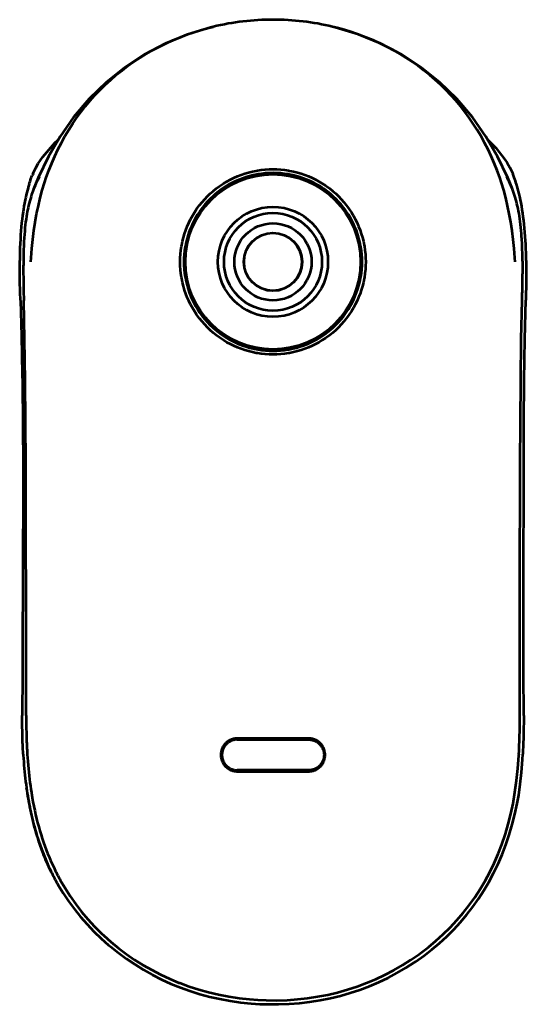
# Model space of a CAD drawing. Header units: millimetres. Extents: x 0 to 820, y 0 to 1200.
# Tile 74 of 81: x 316 to 351, y 1066 to 1135. Entities that reach past the tile are written whole.
import ezdxf

# ---------------------------------------------------------------- set-up
doc = ezdxf.new("R2010")
doc.units = ezdxf.units.MM
doc.header["$MEASUREMENT"] = 0
doc.layers.add('Layer 1', color=7, linetype='Continuous', lineweight=0)

# ---------------------------------------------------------------- blocks, each defined once
blk = doc.blocks.new('Block_3')
at = {"layer": 'Layer 1', "color": 18, "lineweight": 53, "true_color": 0x010101}
for p, q in [((318.021, 1125.619), (317.309, 1124.12)), ((350.171, 1124.12), (349.459, 1125.618)), ((317.308, 1124.12), (316.985, 1123.324)), ((350.495, 1123.324), (350.171, 1124.12)), ((336.24, 1084.867), (331.24, 1084.867)), ((350.949, 1083.775), (350.947, 1083.717)), ((350.95, 1083.775), (350.947, 1083.717)), ((331.239, 1082.566), (336.24, 1082.566))]:
    blk.add_line(p, q, dxfattribs=at)
for points in [[(316.799, 1118.248), (316.815, 1118.523), (316.863, 1119.175), (316.926, 1119.808), (317.004, 1120.423), (317.095, 1121.02), (317.2, 1121.601), (317.319, 1122.165), (317.45, 1122.714), (317.595, 1123.248), (317.752, 1123.768), (317.875, 1124.136), (318.058, 1124.642), (318.256, 1125.141), (318.467, 1125.63), (318.693, 1126.109), (318.932, 1126.577), (319.183, 1127.035), (319.447, 1127.48), (319.722, 1127.913), (320.009, 1128.334), (320.307, 1128.741), (320.618, 1129.138), (320.944, 1129.527), (321.283, 1129.906), (321.636, 1130.276), (322.002, 1130.635), (322.381, 1130.984), (322.772, 1131.32), (323.173, 1131.644), (323.586, 1131.956), (323.985, 1132.238), (324.416, 1132.523), (324.856, 1132.794), (325.308, 1133.053), (325.77, 1133.299), (326.243, 1133.532), (326.725, 1133.75), (327.216, 1133.954), (327.715, 1134.144), (328.221, 1134.318), (328.732, 1134.478), (329.25, 1134.621), (329.563, 1134.699)], [(329.563, 1134.699), (329.378, 1134.654), (327.754, 1134.16), (326.212, 1133.524), (324.749, 1132.751), (323.375, 1131.85), (322.087, 1130.82), (320.873, 1129.645), (319.779, 1128.362), (318.837, 1127.024), (318.021, 1125.619)], [(349.459, 1125.618), (348.642, 1127.024), (347.7, 1128.362), (346.606, 1129.644), (345.393, 1130.819), (344.104, 1131.85), (342.731, 1132.75), (341.269, 1133.524), (339.726, 1134.16), (338.102, 1134.653), (337.915, 1134.699)], [(350.68, 1118.247), (350.665, 1118.518), (350.617, 1119.171), (350.553, 1119.804), (350.476, 1120.42), (350.385, 1121.018), (350.28, 1121.598), (350.162, 1122.163), (350.03, 1122.712), (349.885, 1123.245), (349.728, 1123.765), (349.606, 1124.133), (349.423, 1124.64), (349.225, 1125.138), (349.013, 1125.627), (348.788, 1126.106), (348.549, 1126.575), (348.298, 1127.032), (348.034, 1127.478), (347.759, 1127.911), (347.472, 1128.331), (347.173, 1128.739), (346.862, 1129.136), (346.537, 1129.525), (346.197, 1129.905), (345.844, 1130.275), (345.478, 1130.634), (345.099, 1130.982), (344.709, 1131.319), (344.307, 1131.643), (343.895, 1131.955), (343.496, 1132.237), (343.065, 1132.522), (342.624, 1132.794), (342.173, 1133.053), (341.71, 1133.299), (341.238, 1133.531), (340.756, 1133.749), (340.265, 1133.954), (339.767, 1134.143), (339.261, 1134.318), (338.749, 1134.477), (338.233, 1134.62), (337.916, 1134.699)], [(333.738, 1111.747), (333.467, 1111.752), (333.194, 1111.77), (332.921, 1111.799), (332.649, 1111.84), (332.569, 1111.853), (332.299, 1111.909), (332.031, 1111.976), (331.767, 1112.054), (331.508, 1112.142), (331.254, 1112.241), (331.005, 1112.35), (330.76, 1112.47), (330.519, 1112.601), (330.284, 1112.743), (330.055, 1112.894), (329.986, 1112.941), (329.765, 1113.105), (329.552, 1113.278), (329.346, 1113.459), (329.149, 1113.648), (328.961, 1113.845), (328.779, 1114.051), (328.607, 1114.265), (328.443, 1114.486), (328.397, 1114.551), (328.245, 1114.781), (328.104, 1115.017), (327.973, 1115.258), (327.852, 1115.503), (327.742, 1115.753), (327.644, 1116.006), (327.555, 1116.265), (327.477, 1116.528), (327.411, 1116.795), (327.355, 1117.065), (327.341, 1117.145), (327.301, 1117.417), (327.272, 1117.69), (327.255, 1117.964), (327.249, 1118.236), (327.254, 1118.509), (327.272, 1118.782), (327.301, 1119.055), (327.341, 1119.328), (327.355, 1119.408), (327.411, 1119.678), (327.477, 1119.944), (327.555, 1120.208), (327.644, 1120.466), (327.742, 1120.72), (327.852, 1120.969), (327.973, 1121.215), (328.104, 1121.456), (328.245, 1121.691), (328.397, 1121.921), (328.443, 1121.987), (328.607, 1122.208), (328.779, 1122.422), (328.96, 1122.628), (329.149, 1122.825), (329.346, 1123.014), (329.552, 1123.195), (329.765, 1123.367), (329.986, 1123.531), (330.055, 1123.579), (330.284, 1123.73), (330.519, 1123.871), (330.76, 1124.002), (331.005, 1124.122), (331.254, 1124.232), (331.508, 1124.33), (331.767, 1124.419), (332.031, 1124.496), (332.298, 1124.563), (332.569, 1124.619), (332.648, 1124.633), (332.921, 1124.673), (333.194, 1124.703), (333.467, 1124.72), (333.738, 1124.726)], [(333.743, 1124.461), (333.482, 1124.455), (333.22, 1124.439), (332.957, 1124.411), (332.695, 1124.373), (332.62, 1124.359), (332.36, 1124.306), (332.103, 1124.242), (331.85, 1124.168), (331.6, 1124.084), (331.357, 1123.989), (331.118, 1123.885), (330.882, 1123.77), (330.651, 1123.644), (330.425, 1123.509), (330.205, 1123.364), (330.139, 1123.319), (329.927, 1123.162), (329.722, 1122.996), (329.524, 1122.823), (329.334, 1122.641), (329.152, 1122.452), (328.978, 1122.254), (328.811, 1122.05), (328.654, 1121.837), (328.609, 1121.773), (328.463, 1121.552), (328.327, 1121.327), (328.2, 1121.096), (328.084, 1120.86), (327.979, 1120.621), (327.884, 1120.378), (327.799, 1120.13), (327.724, 1119.878), (327.66, 1119.622), (327.607, 1119.364), (327.592, 1119.283), (327.553, 1119.022), (327.525, 1118.76), (327.508, 1118.498), (327.503, 1118.236), (327.508, 1117.975), (327.525, 1117.713), (327.553, 1117.451), (327.592, 1117.19), (327.606, 1117.11), (327.659, 1116.852), (327.723, 1116.596), (327.798, 1116.343), (327.883, 1116.095), (327.977, 1115.851), (328.083, 1115.612), (328.199, 1115.376), (328.325, 1115.145), (328.461, 1114.919), (328.606, 1114.698), (328.652, 1114.633), (328.81, 1114.421), (328.975, 1114.216), (329.149, 1114.019), (329.331, 1113.83), (329.52, 1113.649), (329.717, 1113.476), (329.922, 1113.31), (330.134, 1113.154), (330.199, 1113.108), (330.419, 1112.963), (330.646, 1112.828), (330.877, 1112.702), (331.113, 1112.587), (331.353, 1112.482), (331.598, 1112.387), (331.847, 1112.302), (332.101, 1112.227), (332.358, 1112.163), (332.433, 1112.146), (332.694, 1112.096), (332.955, 1112.057), (333.218, 1112.029), (333.479, 1112.012), (333.74, 1112.007)], [(333.738, 1124.726), (334.009, 1124.72), (334.282, 1124.702), (334.555, 1124.673), (334.827, 1124.633), (334.907, 1124.619), (335.178, 1124.563), (335.445, 1124.496), (335.709, 1124.419), (335.968, 1124.33), (336.222, 1124.232), (336.471, 1124.122), (336.716, 1124.002), (336.957, 1123.871), (337.192, 1123.73), (337.421, 1123.579), (337.489, 1123.531), (337.71, 1123.368), (337.924, 1123.195), (338.129, 1123.014), (338.326, 1122.825), (338.515, 1122.628), (338.697, 1122.422), (338.869, 1122.208), (339.033, 1121.987), (339.079, 1121.922), (339.23, 1121.692), (339.372, 1121.456), (339.503, 1121.215), (339.624, 1120.97), (339.733, 1120.72), (339.832, 1120.466), (339.921, 1120.208), (339.998, 1119.945), (340.065, 1119.678), (340.12, 1119.408), (340.134, 1119.328), (340.175, 1119.056), (340.204, 1118.783), (340.221, 1118.51), (340.227, 1118.237), (340.222, 1117.964), (340.204, 1117.691), (340.175, 1117.418), (340.134, 1117.146), (340.12, 1117.065), (340.065, 1116.796), (339.998, 1116.529), (339.921, 1116.266), (339.832, 1116.008), (339.734, 1115.754), (339.624, 1115.504), (339.503, 1115.259), (339.372, 1115.018), (339.231, 1114.782), (339.079, 1114.552), (339.033, 1114.486), (338.869, 1114.265), (338.697, 1114.051), (338.516, 1113.845), (338.327, 1113.648), (338.13, 1113.459), (337.924, 1113.278), (337.711, 1113.106), (337.49, 1112.942), (337.422, 1112.894), (337.192, 1112.743), (336.957, 1112.601), (336.716, 1112.471), (336.471, 1112.35), (336.222, 1112.241), (335.968, 1112.142), (335.709, 1112.054), (335.445, 1111.976), (335.177, 1111.909), (334.907, 1111.854), (334.827, 1111.839), (334.555, 1111.799), (334.281, 1111.77), (334.009, 1111.752), (333.738, 1111.747)], [(333.74, 1112.007), (334, 1112.013), (334.262, 1112.029), (334.524, 1112.057), (334.786, 1112.096), (334.86, 1112.109), (335.12, 1112.163), (335.377, 1112.226), (335.631, 1112.301), (335.88, 1112.386), (336.125, 1112.481), (336.364, 1112.585), (336.6, 1112.701), (336.832, 1112.827), (337.058, 1112.962), (337.279, 1113.107), (337.343, 1113.152), (337.555, 1113.309), (337.76, 1113.474), (337.958, 1113.648), (338.148, 1113.829), (338.329, 1114.018), (338.503, 1114.215), (338.669, 1114.42), (338.826, 1114.632), (338.871, 1114.696), (339.017, 1114.917), (339.153, 1115.143), (339.279, 1115.374), (339.395, 1115.61), (339.5, 1115.849), (339.596, 1116.092), (339.681, 1116.34), (339.755, 1116.593), (339.82, 1116.848), (339.873, 1117.107), (339.887, 1117.187), (339.926, 1117.447), (339.954, 1117.709), (339.971, 1117.971), (339.976, 1118.232), (339.971, 1118.494), (339.954, 1118.756), (339.927, 1119.018), (339.888, 1119.278), (339.874, 1119.358), (339.82, 1119.617), (339.756, 1119.873), (339.682, 1120.125), (339.597, 1120.373), (339.501, 1120.617), (339.396, 1120.856), (339.281, 1121.092), (339.154, 1121.323), (339.019, 1121.549), (338.873, 1121.77), (338.828, 1121.833), (338.671, 1122.045), (338.505, 1122.251), (338.331, 1122.448), (338.15, 1122.637), (337.96, 1122.819), (337.763, 1122.992), (337.558, 1123.158), (337.345, 1123.315), (337.28, 1123.361), (337.06, 1123.506), (336.833, 1123.641), (336.603, 1123.767), (336.367, 1123.882), (336.128, 1123.987), (335.884, 1124.081), (335.635, 1124.166), (335.382, 1124.241), (335.125, 1124.305), (334.865, 1124.358), (334.792, 1124.371), (334.529, 1124.41), (334.267, 1124.438), (334.004, 1124.455), (333.743, 1124.461)], [(316.807, 1122.813), (316.76, 1122.659), (316.716, 1122.502), (316.674, 1122.342), (316.634, 1122.179), (316.596, 1122.012), (316.579, 1121.933), (316.545, 1121.761), (316.513, 1121.585), (316.483, 1121.404), (316.455, 1121.216), (316.429, 1121.022), (316.405, 1120.82), (316.383, 1120.61), (316.363, 1120.39), (316.345, 1120.159), (316.328, 1119.913), (316.314, 1119.648), (316.3, 1119.358), (316.29, 1119.08)], [(351.189, 1119.084), (351.184, 1119.231), (351.171, 1119.524), (351.157, 1119.794), (351.141, 1120.048), (351.13, 1120.199), (351.111, 1120.429), (351.09, 1120.648), (351.068, 1120.858), (351.043, 1121.059), (351.017, 1121.253), (350.988, 1121.44), (350.958, 1121.621), (350.926, 1121.797), (350.891, 1121.968), (350.855, 1122.134), (350.817, 1122.296), (350.776, 1122.454), (350.734, 1122.607), (350.69, 1122.758)], [(316.465, 1086.483), (316.465, 1086.549), (316.464, 1089.453), (316.461, 1092.357), (316.458, 1095.261), (316.454, 1098.165), (316.449, 1101.07), (316.449, 1101.215), (316.442, 1104.119), (316.428, 1107.024), (316.403, 1109.928), (316.36, 1112.832), (316.301, 1115.524)], [(351.015, 1086.483), (351.015, 1086.549), (351.016, 1089.453), (351.018, 1092.357), (351.021, 1095.261), (351.025, 1098.165), (351.03, 1101.07), (351.03, 1101.215), (351.038, 1104.119), (351.051, 1107.024), (351.077, 1109.928), (351.119, 1112.832), (351.178, 1115.524)], [(331.239, 1084.867), (331.201, 1084.867), (331.162, 1084.865), (331.123, 1084.861), (331.083, 1084.856), (331.044, 1084.85), (331.004, 1084.842), (330.965, 1084.832), (330.925, 1084.822), (330.886, 1084.81), (330.867, 1084.803), (330.828, 1084.789), (330.79, 1084.774), (330.753, 1084.757), (330.716, 1084.739), (330.68, 1084.72), (330.645, 1084.7), (330.61, 1084.679), (330.577, 1084.656), (330.544, 1084.633), (330.513, 1084.609), (330.483, 1084.583), (330.454, 1084.557), (330.426, 1084.53), (330.399, 1084.503), (330.373, 1084.474), (330.348, 1084.443), (330.324, 1084.412), (330.3, 1084.38), (330.278, 1084.346), (330.257, 1084.312), (330.236, 1084.277), (330.217, 1084.24), (330.199, 1084.204), (330.182, 1084.166), (330.167, 1084.128), (330.153, 1084.089), (330.147, 1084.071), (330.135, 1084.032), (330.124, 1083.992), (330.115, 1083.953), (330.107, 1083.913), (330.1, 1083.874), (330.095, 1083.834), (330.092, 1083.795), (330.09, 1083.756), (330.089, 1083.717)], [(337.39, 1083.717), (337.39, 1083.756), (337.387, 1083.795), (337.384, 1083.834), (337.379, 1083.873), (337.372, 1083.913), (337.365, 1083.953), (337.355, 1083.992), (337.345, 1084.031), (337.332, 1084.071), (337.326, 1084.09), (337.312, 1084.128), (337.297, 1084.166), (337.28, 1084.204), (337.262, 1084.241), (337.243, 1084.277), (337.223, 1084.312), (337.202, 1084.346), (337.179, 1084.38), (337.156, 1084.412), (337.131, 1084.443), (337.106, 1084.474), (337.08, 1084.503), (337.053, 1084.531), (337.025, 1084.557), (336.996, 1084.583), (336.966, 1084.609), (336.935, 1084.633), (336.902, 1084.656), (336.869, 1084.679), (336.834, 1084.7), (336.799, 1084.72), (336.763, 1084.739), (336.726, 1084.757), (336.689, 1084.774), (336.651, 1084.789), (336.612, 1084.804), (336.593, 1084.81), (336.554, 1084.822), (336.515, 1084.832), (336.475, 1084.842), (336.436, 1084.849), (336.396, 1084.856), (336.357, 1084.861), (336.318, 1084.865), (336.278, 1084.867), (336.24, 1084.867)], [(316.547, 1083.717), (316.56, 1083.528), (316.579, 1083.265), (316.6, 1083.007), (316.623, 1082.754), (316.647, 1082.505), (316.673, 1082.261), (316.701, 1082.021), (316.73, 1081.784), (316.761, 1081.551), (316.794, 1081.322), (316.828, 1081.097)], [(318.853, 1074.952), (319.186, 1074.382), (319.547, 1073.821), (319.935, 1073.272), (320.35, 1072.736), (320.79, 1072.215), (321.254, 1071.71), (321.739, 1071.225), (321.891, 1071.082), (322.403, 1070.624), (322.934, 1070.188), (323.485, 1069.773), (324.056, 1069.379), (324.646, 1069.008), (325.252, 1068.661), (325.874, 1068.338), (326.511, 1068.04), (327.159, 1067.769), (327.209, 1067.75), (327.87, 1067.508), (328.545, 1067.291), (329.234, 1067.1), (329.935, 1066.936), (330.648, 1066.799), (331.369, 1066.69), (332.098, 1066.609), (332.686, 1066.565), (333.259, 1066.54), (333.993, 1066.534), (334.724, 1066.556), (335.449, 1066.607), (336.167, 1066.687), (336.877, 1066.795), (337.577, 1066.93), (338.265, 1067.093), (338.947, 1067.284), (338.951, 1067.285), (339.625, 1067.504), (340.287, 1067.75), (340.938, 1068.022), (341.575, 1068.32), (342.196, 1068.643), (342.801, 1068.99), (343.388, 1069.359), (343.958, 1069.753), (344.063, 1069.829), (344.613, 1070.251), (345.144, 1070.695), (345.655, 1071.159), (346.143, 1071.642), (346.608, 1072.143), (347.05, 1072.661), (347.466, 1073.194), (347.859, 1073.744), (348.232, 1074.316), (348.584, 1074.908), (348.913, 1075.519), (349.219, 1076.148), (349.5, 1076.794), (349.756, 1077.453), (349.986, 1078.125), (350.005, 1078.186), (350.205, 1078.87), (350.384, 1079.582), (350.542, 1080.325), (350.676, 1081.101), (350.789, 1081.914), (350.878, 1082.767), (350.944, 1083.665), (350.947, 1083.717)], [(330.089, 1083.717), (330.09, 1083.679), (330.092, 1083.64), (330.095, 1083.601), (330.1, 1083.561), (330.107, 1083.522), (330.114, 1083.482), (330.123, 1083.443), (330.134, 1083.403), (330.146, 1083.364), (330.153, 1083.345), (330.167, 1083.306), (330.182, 1083.268), (330.199, 1083.231), (330.217, 1083.193), (330.236, 1083.157), (330.256, 1083.122), (330.277, 1083.088), (330.3, 1083.054), (330.323, 1083.022), (330.348, 1082.991), (330.373, 1082.96), (330.399, 1082.931), (330.426, 1082.903), (330.453, 1082.877), (330.483, 1082.851), (330.513, 1082.825), (330.544, 1082.801), (330.576, 1082.778), (330.61, 1082.755), (330.644, 1082.734), (330.679, 1082.714), (330.715, 1082.695), (330.753, 1082.677), (330.79, 1082.66), (330.828, 1082.644), (330.867, 1082.63), (330.886, 1082.624), (330.925, 1082.612), (330.965, 1082.601), (331.004, 1082.592), (331.044, 1082.584), (331.083, 1082.578), (331.123, 1082.573), (331.162, 1082.569), (331.201, 1082.567), (331.239, 1082.566)], [(336.24, 1082.566), (336.278, 1082.567), (336.317, 1082.569), (336.357, 1082.573), (336.396, 1082.578), (336.436, 1082.584), (336.475, 1082.592), (336.515, 1082.601), (336.554, 1082.612), (336.593, 1082.624), (336.612, 1082.63), (336.651, 1082.644), (336.689, 1082.66), (336.727, 1082.677), (336.764, 1082.695), (336.8, 1082.714), (336.835, 1082.734), (336.869, 1082.755), (336.903, 1082.778), (336.935, 1082.801), (336.967, 1082.825), (336.997, 1082.851), (337.026, 1082.877), (337.053, 1082.903), (337.081, 1082.931), (337.106, 1082.96), (337.132, 1082.991), (337.156, 1083.022), (337.179, 1083.054), (337.202, 1083.088), (337.223, 1083.122), (337.243, 1083.157), (337.262, 1083.193), (337.28, 1083.231), (337.297, 1083.268), (337.312, 1083.306), (337.326, 1083.345), (337.333, 1083.364), (337.345, 1083.403), (337.356, 1083.443), (337.365, 1083.482), (337.373, 1083.522), (337.379, 1083.561), (337.384, 1083.601), (337.387, 1083.64), (337.39, 1083.679), (337.39, 1083.717)], [(316.828, 1081.097), (316.834, 1081.056), (316.885, 1080.745), (316.94, 1080.438), (316.999, 1080.135), (317.061, 1079.836), (317.127, 1079.541), (317.196, 1079.25), (317.269, 1078.963), (317.345, 1078.68), (317.424, 1078.401), (317.507, 1078.127), (317.593, 1077.857), (317.682, 1077.591), (317.774, 1077.33), (317.869, 1077.072), (317.968, 1076.819), (318.069, 1076.57), (318.174, 1076.326), (318.281, 1076.085), (318.391, 1075.849)]]:
    blk.add_lwpolyline(points, dxfattribs=at)
for points in [[(333.74, 1135.192), (332.333, 1135.192), (330.931, 1135.026), (329.563, 1134.699)], [(337.916, 1134.699), (336.548, 1135.027), (335.146, 1135.192), (333.74, 1135.191)], [(317.171, 1123.766), (317.112, 1123.637), (317.057, 1123.507), (317.005, 1123.376)], [(317.377, 1124.185), (317.304, 1124.047), (317.236, 1123.908), (317.171, 1123.766)], [(350.319, 1123.742), (350.246, 1123.904), (350.167, 1124.063), (350.083, 1124.219)], [(350.495, 1123.324), (350.44, 1123.465), (350.382, 1123.604), (350.319, 1123.742)], [(316.985, 1123.324), (316.92, 1123.156), (316.86, 1122.986), (316.807, 1122.813)], [(317.005, 1123.376), (316.998, 1123.359), (316.991, 1123.341), (316.985, 1123.324)], [(350.69, 1122.758), (350.632, 1122.949), (350.567, 1123.138), (350.495, 1123.324)], [(316.29, 1119.08), (316.281, 1118.811), (316.274, 1118.543), (316.271, 1118.273)], [(351.208, 1118.274), (351.205, 1118.544), (351.199, 1118.814), (351.189, 1119.084)], [(316.27, 1118.274), (316.268, 1118.128), (316.267, 1117.982), (316.267, 1117.836)], [(351.209, 1118.274), (351.213, 1117.983), (351.214, 1117.692), (351.212, 1117.402)], [(316.267, 1117.836), (316.266, 1117.688), (316.266, 1117.54), (316.267, 1117.392)], [(316.267, 1117.392), (316.269, 1117.088), (316.273, 1116.784), (316.279, 1116.48)], [(351.2, 1116.49), (351.206, 1116.794), (351.21, 1117.098), (351.212, 1117.402)], [(316.279, 1116.48), (316.286, 1116.161), (316.293, 1115.843), (316.301, 1115.524)], [(351.19, 1116.014), (351.193, 1116.173), (351.197, 1116.331), (351.2, 1116.49)], [(351.178, 1115.524), (351.182, 1115.687), (351.186, 1115.851), (351.19, 1116.014)], [(316.465, 1086.483), (316.465, 1086.17), (316.468, 1085.857), (316.473, 1085.544)], [(351.013, 1086.015), (351.014, 1086.17), (351.014, 1086.326), (351.015, 1086.482)], [(351.008, 1085.55), (351.01, 1085.705), (351.012, 1085.86), (351.013, 1086.015)], [(316.473, 1085.544), (316.479, 1085.237), (316.488, 1084.93), (316.5, 1084.623)], [(350.987, 1084.629), (350.997, 1084.936), (351.004, 1085.243), (351.008, 1085.55)], [(316.5, 1084.623), (316.506, 1084.471), (316.513, 1084.319), (316.521, 1084.168)], [(350.95, 1083.775), (350.965, 1084.059), (350.978, 1084.344), (350.987, 1084.629)], [(316.521, 1084.168), (316.529, 1084.018), (316.538, 1083.867), (316.547, 1083.717)], [(318.391, 1075.849), (318.535, 1075.545), (318.689, 1075.246), (318.853, 1074.952)]]:
    blk.add_open_spline(points, degree=3, dxfattribs=at)
for points in [[(339.87, 1118.237), (339.87, 1121.622), (337.125, 1124.367), (333.739, 1124.367), (330.354, 1124.367), (327.609, 1121.622), (327.609, 1118.237), (327.609, 1114.851), (330.354, 1112.106), (333.739, 1112.106), (337.125, 1112.106), (339.87, 1114.851), (339.87, 1118.237)], [(337.59, 1118.237), (337.59, 1120.363), (335.866, 1122.087), (333.74, 1122.087), (331.613, 1122.087), (329.89, 1120.363), (329.89, 1118.237), (329.89, 1116.11), (331.613, 1114.387), (333.74, 1114.387), (335.866, 1114.387), (337.59, 1116.11), (337.59, 1118.237)]]:
    blk.add_open_spline(points, degree=3, knots=[0, 0, 0, 0, 1, 1, 1, 2, 2, 2, 3, 3, 3, 4, 4, 4, 4], dxfattribs=at)
blk = doc.blocks.new('Block_33')
at = {"layer": 'Layer 1', "color": 18, "lineweight": 53, "true_color": 0x010101}
for p, q in [((317.14, 1124.821), (317.312, 1125.118)), ((317.312, 1125.118), (317.313, 1125.118)), ((350.134, 1125.171), (350.234, 1125.003)), ((316.941, 1124.401), (316.984, 1124.498)), ((316.984, 1124.498), (317.14, 1124.821)), ((350.495, 1124.466), (350.52, 1124.408))]:
    blk.add_line(p, q, dxfattribs=at)
for points in [[(317.312, 1125.119), (317.63, 1125.584), (318.477, 1126.579), (318.688, 1126.768)], [(348.794, 1126.763), (349.329, 1126.229), (349.974, 1125.408), (350.137, 1125.166)], [(350.234, 1125.003), (350.324, 1124.835), (350.411, 1124.656), (350.495, 1124.466)], [(316.679, 1123.69), (316.698, 1123.751), (316.718, 1123.811), (316.738, 1123.871), (316.759, 1123.931), (316.78, 1123.99), (316.801, 1124.05), (316.823, 1124.109), (316.846, 1124.168), (316.869, 1124.227), (316.892, 1124.286)], [(316.437, 1122.775), (316.393, 1122.569), (316.351, 1122.355), (316.311, 1122.132), (316.273, 1121.899), (316.248, 1121.732), (316.212, 1121.479), (316.18, 1121.22), (316.15, 1120.956), (316.123, 1120.685), (316.099, 1120.408), (316.078, 1120.123), (316.059, 1119.83), (316.044, 1119.529), (316.032, 1119.217), (316.023, 1118.895), (316.017, 1118.56), (316.014, 1118.329)], [(351.465, 1118.323), (351.462, 1118.501), (351.454, 1118.836), (351.442, 1119.171), (351.426, 1119.506), (351.416, 1119.702), (351.396, 1120.011), (351.374, 1120.308), (351.349, 1120.593), (351.322, 1120.869), (351.292, 1121.135), (351.259, 1121.394), (351.224, 1121.646), (351.186, 1121.891), (351.146, 1122.13), (351.103, 1122.362), (351.058, 1122.59), (351.01, 1122.812)], [(316.066, 1115.545), (316.061, 1115.695), (316.053, 1115.974), (316.044, 1116.252), (316.041, 1116.38), (316.034, 1116.658), (316.027, 1116.936), (316.022, 1117.215), (316.017, 1117.494), (316.014, 1117.772), (316.013, 1118.05), (316.014, 1118.329)], [(351.465, 1118.323), (351.466, 1118.197), (351.468, 1117.92), (351.468, 1117.642), (351.468, 1117.491), (351.466, 1117.214), (351.462, 1116.936), (351.458, 1116.659), (351.452, 1116.382), (351.446, 1116.104), (351.44, 1115.827), (351.432, 1115.55)], [(316.066, 1115.543), (316.137, 1113.053), (316.191, 1110.38), (316.2, 1109.763), (316.232, 1106.857), (316.247, 1103.95), (316.249, 1101.043), (316.249, 1101.012), (316.243, 1098.105), (316.232, 1095.199), (316.219, 1092.292), (316.205, 1089.386), (316.193, 1086.48)], [(351.286, 1086.482), (351.286, 1086.515), (351.284, 1089.422), (351.282, 1092.328), (351.281, 1095.235), (351.282, 1098.142), (351.285, 1101.049), (351.285, 1101.209), (351.291, 1104.116), (351.304, 1107.023), (351.33, 1109.93), (351.373, 1112.836), (351.432, 1115.549)], [(316.258, 1083.772), (316.251, 1083.889), (316.238, 1084.16), (316.226, 1084.431), (316.22, 1084.583), (316.212, 1084.854), (316.205, 1085.125), (316.199, 1085.396), (316.196, 1085.667), (316.193, 1085.938), (316.193, 1086.209), (316.193, 1086.48)], [(351.286, 1086.482), (351.286, 1086.209), (351.285, 1085.937), (351.282, 1085.665), (351.279, 1085.393), (351.273, 1085.121), (351.267, 1084.849), (351.259, 1084.577), (351.249, 1084.305), (351.237, 1084.033), (351.224, 1083.761)], [(331.24, 1084.79), (331.201, 1084.789), (331.163, 1084.787), (331.124, 1084.784), (331.085, 1084.779), (331.047, 1084.772), (331.014, 1084.766), (330.976, 1084.757), (330.939, 1084.747), (330.901, 1084.735), (330.865, 1084.723), (330.829, 1084.709), (330.794, 1084.693), (330.759, 1084.677), (330.725, 1084.659), (330.691, 1084.639), (330.658, 1084.619), (330.625, 1084.597), (330.598, 1084.577), (330.567, 1084.554), (330.538, 1084.529), (330.509, 1084.503), (330.481, 1084.476), (330.454, 1084.448), (330.428, 1084.419), (330.403, 1084.389), (330.379, 1084.359), (330.36, 1084.331), (330.338, 1084.299), (330.317, 1084.266), (330.298, 1084.232), (330.28, 1084.198), (330.263, 1084.163), (330.248, 1084.128), (330.234, 1084.092), (330.221, 1084.056), (330.21, 1084.018), (330.199, 1083.981), (330.19, 1083.943), (330.184, 1083.91), (330.177, 1083.871), (330.172, 1083.833), (330.169, 1083.794), (330.167, 1083.756), (330.166, 1083.717)], [(331.24, 1084.79), (331.74, 1084.79), (332.24, 1084.79), (332.74, 1084.79), (333.24, 1084.79), (333.74, 1084.79), (334.24, 1084.79), (334.74, 1084.79), (335.24, 1084.79), (335.74, 1084.79), (336.24, 1084.79)], [(336.24, 1084.79), (336.278, 1084.789), (336.295, 1084.789), (336.334, 1084.786), (336.372, 1084.782), (336.411, 1084.776), (336.449, 1084.77), (336.487, 1084.761), (336.503, 1084.757), (336.541, 1084.747), (336.578, 1084.735), (336.614, 1084.723), (336.65, 1084.708), (336.686, 1084.693), (336.721, 1084.676), (336.755, 1084.658), (336.789, 1084.639), (336.816, 1084.622), (336.849, 1084.6), (336.881, 1084.577), (336.912, 1084.553), (336.942, 1084.529), (336.971, 1084.503), (336.998, 1084.476), (337.025, 1084.448), (337.051, 1084.419), (337.076, 1084.39), (337.1, 1084.359), (337.122, 1084.328), (337.141, 1084.299), (337.162, 1084.266), (337.181, 1084.233), (337.199, 1084.198), (337.216, 1084.163), (337.231, 1084.128), (337.245, 1084.092), (337.258, 1084.056), (337.27, 1084.018), (337.28, 1083.98), (337.289, 1083.942), (337.295, 1083.91), (337.302, 1083.871), (337.307, 1083.833), (337.31, 1083.794), (337.312, 1083.756), (337.313, 1083.717)], [(316.258, 1083.772), (316.262, 1083.707), (316.277, 1083.471), (316.293, 1083.235), (316.312, 1082.999), (316.332, 1082.764), (316.354, 1082.533), (316.377, 1082.304), (316.402, 1082.079), (316.429, 1081.855), (316.457, 1081.635), (316.487, 1081.417)], [(318.716, 1074.605), (319.062, 1074.036), (319.436, 1073.476), (319.838, 1072.928), (320.268, 1072.391), (320.724, 1071.869), (321.205, 1071.363), (321.71, 1070.874), (322.236, 1070.406), (322.37, 1070.293), (322.921, 1069.851), (323.493, 1069.432), (324.083, 1069.035), (324.689, 1068.662), (325.312, 1068.315), (325.948, 1067.994), (326.597, 1067.699), (327.257, 1067.431), (327.927, 1067.191), (328.612, 1066.977), (329.311, 1066.79), (330.022, 1066.629), (330.744, 1066.497), (331.475, 1066.392), (332.214, 1066.317), (332.814, 1066.277), (333.377, 1066.257), (334.122, 1066.256), (334.863, 1066.285), (335.599, 1066.343), (336.328, 1066.429), (337.049, 1066.545), (337.761, 1066.688), (338.462, 1066.859), (339.136, 1067.053), (339.82, 1067.28), (340.492, 1067.533), (341.152, 1067.814), (341.797, 1068.12), (342.426, 1068.451), (343.037, 1068.806), (343.629, 1069.184), (343.726, 1069.248), (344.299, 1069.655), (344.855, 1070.084), (345.39, 1070.536), (345.905, 1071.008), (346.397, 1071.5), (346.865, 1072.009), (347.309, 1072.535), (347.727, 1073.075), (348.121, 1073.633), (348.496, 1074.214), (348.85, 1074.818), (349.183, 1075.443), (349.494, 1076.088), (349.78, 1076.752), (350.042, 1077.433), (350.278, 1078.128), (350.28, 1078.132), (350.489, 1078.84), (350.673, 1079.565), (350.83, 1080.304), (350.936, 1080.905), (351.045, 1081.67), (351.134, 1082.497), (351.203, 1083.404), (351.224, 1083.761)], [(330.166, 1083.717), (330.167, 1083.679), (330.169, 1083.64), (330.173, 1083.602), (330.177, 1083.563), (330.184, 1083.524), (330.19, 1083.492), (330.199, 1083.454), (330.209, 1083.416), (330.221, 1083.379), (330.234, 1083.342), (330.248, 1083.306), (330.263, 1083.271), (330.28, 1083.236), (330.298, 1083.202), (330.317, 1083.168), (330.338, 1083.135), (330.357, 1083.107), (330.379, 1083.075), (330.403, 1083.044), (330.428, 1083.015), (330.454, 1082.986), (330.481, 1082.958), (330.508, 1082.931), (330.537, 1082.906), (330.567, 1082.881), (330.598, 1082.857), (330.63, 1082.834), (330.662, 1082.812), (330.69, 1082.795), (330.724, 1082.776), (330.758, 1082.758), (330.793, 1082.741), (330.829, 1082.725), (330.865, 1082.711), (330.901, 1082.698), (330.938, 1082.687), (330.975, 1082.677), (330.992, 1082.672), (331.03, 1082.664), (331.068, 1082.657), (331.107, 1082.652), (331.145, 1082.648), (331.184, 1082.645), (331.201, 1082.644), (331.24, 1082.644)], [(336.24, 1082.644), (335.74, 1082.644), (335.239, 1082.644), (334.74, 1082.644), (334.24, 1082.644), (333.739, 1082.644), (333.24, 1082.644), (332.74, 1082.644), (332.239, 1082.644), (331.74, 1082.644), (331.24, 1082.644)]]:
    blk.add_lwpolyline(points, dxfattribs=at)
for points in [[(316.951, 1124.427), (316.931, 1124.38), (316.911, 1124.333), (316.892, 1124.286)], [(350.569, 1124.29), (350.55, 1124.338), (350.531, 1124.386), (350.511, 1124.434)], [(316.679, 1123.69), (316.663, 1123.638), (316.647, 1123.585), (316.631, 1123.532)], [(350.625, 1124.142), (350.607, 1124.192), (350.588, 1124.241), (350.569, 1124.29)], [(350.781, 1123.68), (350.733, 1123.836), (350.682, 1123.99), (350.625, 1124.142)], [(350.829, 1123.519), (350.814, 1123.573), (350.798, 1123.627), (350.781, 1123.68)], [(316.6, 1123.424), (316.539, 1123.21), (316.485, 1122.993), (316.437, 1122.775)], [(316.631, 1123.532), (316.621, 1123.496), (316.61, 1123.46), (316.6, 1123.424)], [(351.01, 1122.812), (350.957, 1123.05), (350.896, 1123.285), (350.829, 1123.519)], [(337.313, 1083.717), (337.313, 1083.433), (337.2, 1083.159), (336.999, 1082.958)], [(336.999, 1082.958), (336.797, 1082.757), (336.524, 1082.643), (336.24, 1082.643)], [(316.475, 1081.416), (316.547, 1080.903), (316.636, 1080.391), (316.742, 1079.884)], [(316.487, 1081.417), (316.559, 1080.904), (316.647, 1080.393), (316.753, 1079.886)], [(316.742, 1079.884), (316.798, 1079.614), (316.86, 1079.345), (316.926, 1079.077)], [(316.753, 1079.886), (316.809, 1079.616), (316.871, 1079.347), (316.937, 1079.08)], [(316.927, 1079.077), (317.063, 1078.53), (317.223, 1077.99), (317.406, 1077.457)], [(316.937, 1079.08), (317.073, 1078.533), (317.233, 1077.993), (317.417, 1077.46)], [(317.406, 1077.457), (317.465, 1077.287), (317.526, 1077.119), (317.589, 1076.951)], [(317.417, 1077.46), (317.476, 1077.291), (317.537, 1077.123), (317.601, 1076.956)], [(317.59, 1076.952), (317.768, 1076.481), (317.968, 1076.018), (318.189, 1075.565)], [(317.601, 1076.956), (317.781, 1076.485), (317.981, 1076.023), (318.202, 1075.571)], [(318.202, 1075.571), (318.278, 1075.417), (318.355, 1075.264), (318.435, 1075.112)], [(318.435, 1075.113), (318.526, 1074.942), (318.62, 1074.772), (318.716, 1074.605)]]:
    blk.add_open_spline(points, degree=3, dxfattribs=at)
for points in [[(337.165, 1118.237), (337.165, 1120.128), (335.632, 1121.662), (333.74, 1121.662), (331.848, 1121.662), (330.314, 1120.128), (330.314, 1118.237), (330.314, 1116.345), (331.848, 1114.811), (333.74, 1114.811), (335.632, 1114.811), (337.165, 1116.345), (337.165, 1118.237)], [(336.44, 1118.237), (336.44, 1119.728), (335.231, 1120.937), (333.739, 1120.937), (332.249, 1120.937), (331.04, 1119.728), (331.04, 1118.237), (331.04, 1116.745), (332.249, 1115.537), (333.739, 1115.537), (335.231, 1115.537), (336.44, 1116.745), (336.44, 1118.237)], [(335.774, 1118.237), (335.774, 1119.36), (334.863, 1120.271), (333.74, 1120.271), (332.616, 1120.271), (331.706, 1119.36), (331.706, 1118.237), (331.706, 1117.113), (332.616, 1116.202), (333.74, 1116.202), (334.863, 1116.202), (335.774, 1117.113), (335.774, 1118.237)], [(335.769, 1118.237), (335.769, 1119.357), (334.86, 1120.266), (333.74, 1120.266), (332.619, 1120.266), (331.71, 1119.357), (331.71, 1118.237), (331.71, 1117.116), (332.619, 1116.207), (333.74, 1116.207), (334.86, 1116.207), (335.769, 1117.116), (335.769, 1118.237)], [(335.764, 1118.237), (335.764, 1119.355), (334.858, 1120.261), (333.74, 1120.261), (332.622, 1120.261), (331.715, 1119.355), (331.715, 1118.237), (331.715, 1117.119), (332.622, 1116.212), (333.74, 1116.212), (334.858, 1116.212), (335.764, 1117.119), (335.764, 1118.237)]]:
    blk.add_open_spline(points, degree=3, knots=[0, 0, 0, 0, 1, 1, 1, 2, 2, 2, 3, 3, 3, 4, 4, 4, 4], dxfattribs=at)

msp = doc.modelspace()

# ---------------------------------------------------------------- block references
at = {"layer": 'Layer 1'}
for name in ['Block_3', 'Block_33']:
    msp.add_blockref(name, (0, 0), dxfattribs=at)

doc.saveas('drawing.dxf')
